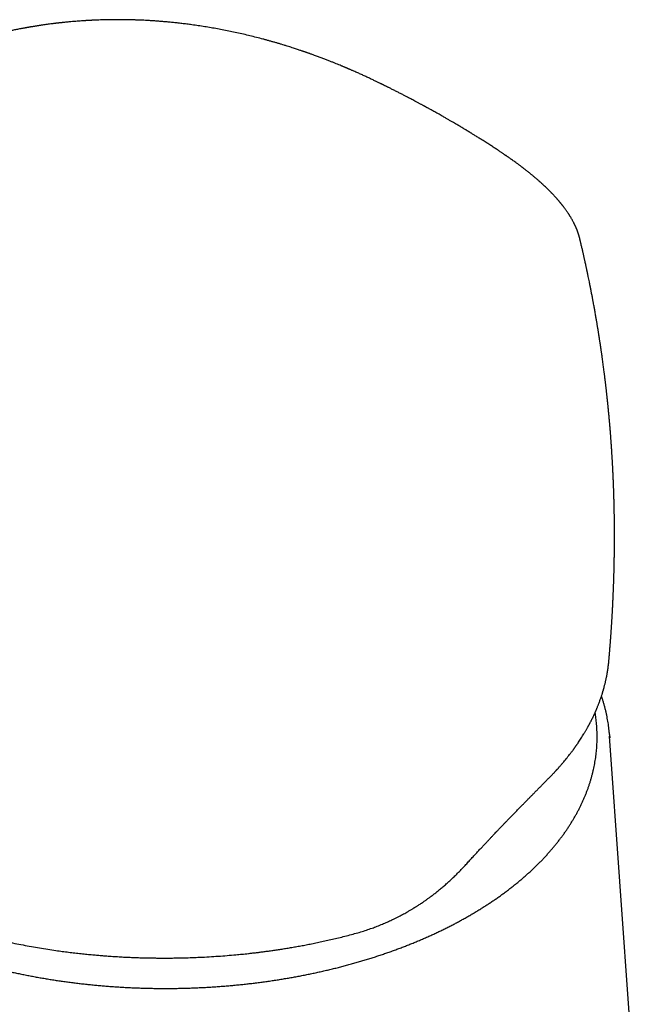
# Model space of a CAD drawing. Header units: millimetres. Extents: x 8 to 601, y 12 to 507.
# Tile 14 of 26: x 553 to 588, y 177 to 232. Entities that reach past the tile are written whole.
import ezdxf

# ---------------------------------------------------------------- set-up
doc = ezdxf.new("R2010")
doc.units = ezdxf.units.MM

msp = doc.modelspace()

# ---------------------------------------------------------------- linework, layer by layer
at = {"color": 7, "linetype": 'Continuous', "lineweight": 30}
for p, q in [((586.262, 195.947), (586.264, 195.963)), ((586.305, 191.805), (586.318, 191.613)), ((587.756, 171.293), (586.312, 191.711))]:
    msp.add_line(p, q, dxfattribs=at)
for points, knots in [([(576.895, 226.572), (576.856, 226.594), (576.774, 226.641), (576.652, 226.71), (576.533, 226.776), (576.425, 226.837), (576.328, 226.891), (576.242, 226.938), (576.167, 226.98), (576.104, 227.015), (576.053, 227.042), (576.015, 227.063), (575.987, 227.078), (575.968, 227.089), (575.955, 227.096), (575.945, 227.102), (575.929, 227.11), (575.904, 227.124), (575.866, 227.144), (575.818, 227.171), (575.762, 227.201), (575.702, 227.234), (575.613, 227.281), (575.5, 227.343), (575.366, 227.414), (575.241, 227.48), (575.12, 227.544), (574.997, 227.609), (574.86, 227.68), (574.708, 227.759), (574.54, 227.845), (574.362, 227.937), (574.21, 228.014), (574.089, 228.074), (574.006, 228.116), (573.929, 228.154), (573.859, 228.189), (573.796, 228.22), (573.74, 228.248), (573.691, 228.272), (573.649, 228.293), (573.613, 228.31), (573.584, 228.325), (573.558, 228.337), (573.532, 228.35), (573.504, 228.364), (573.467, 228.382), (573.42, 228.405), (573.36, 228.434), (573.291, 228.467), (573.216, 228.504), (573.134, 228.543), (573.047, 228.584), (572.954, 228.629), (572.857, 228.675), (572.757, 228.721), (572.655, 228.769), (572.52, 228.832), (572.35, 228.909), (572.142, 229.003), (571.975, 229.077), (571.855, 229.13), (571.787, 229.159), (571.727, 229.186), (571.673, 229.209), (571.628, 229.229), (571.59, 229.245), (571.559, 229.258), (571.531, 229.27), (571.498, 229.284), (571.454, 229.303), (571.399, 229.326), (571.341, 229.35), (571.278, 229.377), (571.191, 229.413), (571.077, 229.46), (570.932, 229.519), (570.776, 229.582), (570.608, 229.649), (570.427, 229.719), (570.235, 229.793), (570.067, 229.856), (569.927, 229.909), (569.821, 229.947), (569.721, 229.984), (569.629, 230.018), (569.546, 230.047), (569.473, 230.073), (569.407, 230.097), (569.35, 230.117), (569.301, 230.134), (569.265, 230.147), (569.237, 230.156), (569.215, 230.164), (569.188, 230.173), (569.152, 230.186), (569.105, 230.202), (569.048, 230.221), (568.98, 230.245), (568.899, 230.272), (568.804, 230.304), (568.699, 230.339), (568.581, 230.377), (568.453, 230.419), (568.312, 230.464), (568.16, 230.512), (568.001, 230.561), (567.838, 230.61), (567.672, 230.66), (567.502, 230.71), (567.33, 230.759), (567.158, 230.807), (566.984, 230.855), (566.748, 230.919), (566.446, 230.998), (566.08, 231.089), (565.713, 231.176), (565.344, 231.259), (564.976, 231.337), (564.611, 231.411), (564.249, 231.479), (563.89, 231.543), (563.531, 231.602), (563.172, 231.658), (562.838, 231.705), (562.532, 231.745), (562.254, 231.779), (561.984, 231.81), (561.725, 231.837), (561.475, 231.862), (561.236, 231.883), (561.007, 231.902), (560.788, 231.918), (560.58, 231.932), (560.384, 231.944), (560.198, 231.955), (560.023, 231.963), (559.857, 231.97), (559.727, 231.975), (559.632, 231.978), (559.572, 231.98), (559.517, 231.982), (559.47, 231.983), (559.429, 231.984), (559.396, 231.985), (559.368, 231.986), (559.343, 231.987), (559.317, 231.987), (559.284, 231.988), (559.245, 231.989), (559.202, 231.989), (559.142, 231.991), (559.063, 231.992), (558.964, 231.993), (558.859, 231.994), (558.746, 231.994), (558.627, 231.995), (558.5, 231.994), (558.363, 231.993), (558.215, 231.991), (558.056, 231.989), (557.898, 231.985), (557.74, 231.981), (557.584, 231.976), (557.452, 231.971), (557.348, 231.966), (557.277, 231.963), (557.215, 231.96), (557.161, 231.958), (557.117, 231.956), (557.081, 231.954), (557.055, 231.952), (557.033, 231.951), (557.01, 231.95), (556.983, 231.948), (556.95, 231.947), (556.912, 231.944), (556.871, 231.942), (556.794, 231.937), (556.679, 231.93), (556.524, 231.919), (556.359, 231.907), (556.186, 231.893), (556.03, 231.88), (555.891, 231.867), (555.771, 231.856), (555.648, 231.843), (555.542, 231.832), (555.455, 231.823), (555.392, 231.816), (555.338, 231.81), (555.292, 231.805), (555.257, 231.801), (555.231, 231.798), (555.212, 231.796), (555.196, 231.794), (555.176, 231.791), (555.148, 231.788), (555.113, 231.784), (555.07, 231.779), (555.022, 231.773), (554.971, 231.766), (554.92, 231.76), (554.839, 231.75), (554.732, 231.735), (554.599, 231.717), (554.467, 231.699), (554.355, 231.682), (554.261, 231.668), (554.186, 231.657), (554.109, 231.645), (554.031, 231.632), (553.952, 231.62), (553.879, 231.608), (553.815, 231.597), (553.761, 231.588), (553.717, 231.581), (553.682, 231.575), (553.651, 231.569), (553.618, 231.564), (553.578, 231.557), (553.53, 231.548), (553.472, 231.538), (553.407, 231.526), (553.338, 231.513), (553.267, 231.5), (553.195, 231.487), (553.109, 231.47), (553.009, 231.451), (552.893, 231.428), (552.776, 231.404), (552.661, 231.38), (552.551, 231.356), (552.449, 231.334), (552.359, 231.314), (552.281, 231.297), (552.213, 231.281), (552.151, 231.267), (552.101, 231.256), (552.059, 231.246), (552.021, 231.237), (551.977, 231.226), (551.928, 231.215), (551.875, 231.202), (551.819, 231.188), (551.76, 231.174), (551.699, 231.158), (551.637, 231.143), (551.585, 231.13), (551.548, 231.12), (551.524, 231.114), (551.503, 231.109), (551.485, 231.104), (551.469, 231.1), (551.451, 231.095), (551.428, 231.089), (551.392, 231.08), (551.345, 231.067), (551.29, 231.053), (551.236, 231.038), (551.186, 231.025), (551.139, 231.012), (551.096, 231), (551.051, 230.988), (551.006, 230.976), (550.96, 230.963), (550.919, 230.951), (550.872, 230.938), (550.822, 230.924), (550.768, 230.909), (550.717, 230.894), (550.669, 230.88), (550.623, 230.867), (550.578, 230.854), (550.533, 230.841), (550.487, 230.827), (550.439, 230.813), (550.382, 230.796), (550.314, 230.776), (550.235, 230.752), (550.146, 230.725), (550.056, 230.698), (549.966, 230.67), (549.876, 230.643), (549.78, 230.613), (549.679, 230.582), (549.576, 230.55), (549.475, 230.519), (549.381, 230.49), (549.294, 230.463), (549.211, 230.437), (549.131, 230.412), (549.056, 230.389), (548.991, 230.368), (548.936, 230.351), (548.89, 230.336), (548.851, 230.324), (548.816, 230.313), (548.781, 230.302), (548.745, 230.29), (548.706, 230.278), (548.665, 230.265), (548.619, 230.25), (548.567, 230.234), (548.505, 230.214), (548.434, 230.191), (548.354, 230.165), (548.266, 230.137), (548.168, 230.105), (548.063, 230.071), (547.949, 230.034), (547.825, 229.993), (547.691, 229.95), (547.547, 229.902), (547.395, 229.851), (547.233, 229.797), (547.063, 229.74), (546.885, 229.681), (546.699, 229.618), (546.505, 229.551), (546.3, 229.481), (546.085, 229.407), (545.859, 229.328), (545.624, 229.245), (545.38, 229.159), (545.126, 229.068), (544.912, 228.992), (544.783, 228.945), (544.742, 228.93)], [0, 0, 0, 0, 0.004051, 0.008507, 0.012581, 0.016273, 0.019582, 0.022509, 0.025053, 0.027216, 0.028996, 0.030187, 0.031114, 0.031776, 0.032172, 0.032428, 0.032819, 0.033725, 0.034987, 0.036606, 0.038575, 0.040651, 0.042703, 0.047443, 0.052047, 0.056045, 0.059946, 0.063987, 0.068267, 0.07344, 0.078926, 0.084725, 0.090838, 0.093678, 0.096376, 0.098849, 0.101097, 0.103118, 0.104913, 0.106482, 0.107825, 0.108941, 0.10983, 0.110606, 0.111425, 0.112301, 0.113307, 0.114927, 0.11682, 0.118985, 0.121425, 0.123927, 0.126664, 0.129612, 0.132644, 0.135741, 0.138903, 0.142129, 0.148216, 0.154525, 0.16106, 0.163284, 0.165323, 0.167136, 0.168721, 0.170078, 0.171189, 0.172079, 0.172816, 0.173657, 0.175081, 0.176705, 0.178436, 0.180271, 0.182212, 0.186069, 0.190268, 0.19478, 0.199603, 0.204737, 0.21018, 0.215932, 0.218923, 0.221955, 0.224771, 0.227319, 0.229598, 0.231608, 0.233351, 0.235046, 0.236378, 0.237345, 0.238037, 0.23864, 0.239208, 0.240253, 0.241548, 0.243093, 0.244888, 0.247145, 0.249704, 0.252563, 0.255723, 0.259185, 0.262949, 0.267017, 0.271391, 0.27558, 0.280007, 0.2845, 0.288999, 0.293505, 0.298014, 0.302527, 0.311934, 0.321341, 0.33074, 0.340123, 0.349484, 0.358816, 0.367917, 0.377009, 0.386107, 0.395223, 0.404369, 0.411577, 0.418743, 0.425692, 0.432405, 0.438877, 0.445106, 0.451089, 0.456822, 0.462306, 0.467543, 0.472449, 0.477122, 0.481563, 0.485775, 0.487594, 0.489246, 0.490714, 0.491997, 0.493095, 0.494009, 0.494739, 0.495364, 0.496024, 0.496916, 0.498019, 0.499196, 0.500418, 0.502948, 0.505652, 0.508573, 0.511674, 0.514955, 0.51846, 0.52228, 0.526419, 0.530876, 0.535649, 0.539882, 0.544333, 0.548999, 0.551256, 0.553322, 0.555128, 0.556675, 0.557964, 0.558994, 0.559767, 0.5603, 0.560909, 0.561709, 0.562682, 0.563832, 0.56505, 0.566298, 0.570568, 0.575164, 0.580074, 0.585233, 0.590632, 0.594184, 0.597833, 0.601578, 0.605405, 0.607619, 0.609563, 0.611238, 0.612644, 0.613781, 0.614524, 0.61508, 0.615484, 0.616075, 0.616937, 0.61807, 0.619388, 0.620943, 0.622568, 0.624171, 0.625753, 0.63013, 0.634334, 0.638426, 0.642718, 0.645065, 0.647478, 0.649959, 0.652506, 0.65512, 0.657617, 0.65968, 0.66143, 0.662867, 0.663991, 0.664869, 0.665929, 0.66725, 0.668829, 0.670762, 0.672974, 0.675302, 0.677667, 0.68007, 0.68251, 0.686318, 0.690215, 0.6942, 0.698238, 0.70204, 0.705543, 0.708746, 0.711342, 0.713702, 0.715848, 0.717796, 0.718962, 0.720301, 0.721839, 0.723578, 0.725494, 0.727502, 0.729592, 0.731764, 0.734018, 0.736269, 0.737232, 0.738086, 0.73883, 0.739464, 0.739988, 0.74059, 0.741431, 0.742512, 0.744497, 0.746556, 0.748501, 0.750331, 0.752047, 0.753649, 0.755137, 0.756996, 0.758641, 0.760147, 0.761556, 0.763832, 0.765802, 0.76758, 0.769479, 0.771143, 0.772826, 0.774527, 0.776246, 0.778026, 0.780042, 0.782744, 0.785799, 0.789204, 0.792961, 0.796218, 0.799699, 0.803403, 0.807332, 0.811468, 0.81539, 0.819034, 0.8224, 0.825489, 0.828772, 0.83167, 0.834184, 0.836314, 0.838074, 0.83957, 0.840827, 0.842167, 0.843587, 0.845086, 0.846665, 0.848371, 0.850413, 0.852814, 0.855574, 0.858693, 0.862171, 0.865937, 0.87005, 0.874509, 0.879314, 0.884561, 0.890168, 0.896132, 0.902455, 0.909136, 0.916047, 0.923303, 0.930905, 0.938852, 0.947318, 0.956147, 0.965341, 0.974901, 0.984833, 0.995139, 1, 1, 1, 1]), ([(584.634, 219.676), (584.632, 219.685), (584.627, 219.706), (584.62, 219.734), (584.614, 219.759), (584.609, 219.778), (584.603, 219.797), (584.597, 219.82), (584.59, 219.844), (584.583, 219.869), (584.575, 219.894), (584.568, 219.919), (584.56, 219.943), (584.553, 219.965), (584.546, 219.988), (584.535, 220.02), (584.521, 220.059), (584.506, 220.101), (584.491, 220.14), (584.476, 220.18), (584.461, 220.219), (584.447, 220.253), (584.436, 220.279), (584.425, 220.303), (584.415, 220.326), (584.404, 220.351), (584.391, 220.38), (584.377, 220.411), (584.363, 220.44), (584.351, 220.465), (584.341, 220.486), (584.332, 220.505), (584.322, 220.526), (584.31, 220.549), (584.297, 220.575), (584.276, 220.616), (584.249, 220.666), (584.217, 220.724), (584.187, 220.777), (584.155, 220.831), (584.127, 220.878), (584.104, 220.916), (584.087, 220.943), (584.072, 220.968), (584.055, 220.994), (584.037, 221.023), (584.016, 221.055), (583.99, 221.095), (583.959, 221.141), (583.924, 221.192), (583.888, 221.245), (583.85, 221.298), (583.812, 221.35), (583.774, 221.402), (583.739, 221.447), (583.708, 221.488), (583.683, 221.521), (583.658, 221.552), (583.637, 221.579), (583.618, 221.603), (583.601, 221.624), (583.585, 221.644), (583.566, 221.667), (583.544, 221.694), (583.518, 221.725), (583.492, 221.757), (583.467, 221.786), (583.447, 221.809), (583.428, 221.831), (583.407, 221.856), (583.38, 221.887), (583.351, 221.921), (583.32, 221.955), (583.279, 222.001), (583.229, 222.056), (583.176, 222.113), (583.129, 222.163), (583.09, 222.205), (583.051, 222.245), (583.014, 222.283), (582.976, 222.322), (582.934, 222.364), (582.888, 222.41), (582.793, 222.504), (582.7, 222.593), (582.613, 222.675), (582.581, 222.705), (582.554, 222.73), (582.533, 222.749), (582.514, 222.766), (582.494, 222.784), (582.468, 222.808), (582.437, 222.836), (582.405, 222.865), (582.373, 222.893), (582.336, 222.926), (582.293, 222.964), (582.247, 223.004), (582.2, 223.044), (582.153, 223.085), (582.104, 223.126), (582.056, 223.166), (582.008, 223.207), (581.956, 223.25), (581.898, 223.297), (581.834, 223.35), (581.765, 223.405), (581.695, 223.461), (581.627, 223.514), (581.563, 223.565), (581.502, 223.612), (581.446, 223.655), (581.397, 223.692), (581.354, 223.725), (581.31, 223.757), (581.261, 223.794), (581.205, 223.836), (581.143, 223.882), (581.07, 223.935), (580.985, 223.997), (580.888, 224.066), (580.8, 224.129), (580.725, 224.182), (580.668, 224.222), (580.617, 224.257), (580.573, 224.288), (580.535, 224.314), (580.499, 224.339), (580.463, 224.363), (580.423, 224.391), (580.381, 224.419), (580.334, 224.452), (580.281, 224.488), (580.22, 224.528), (580.153, 224.574), (580.079, 224.623), (579.965, 224.699), (579.812, 224.8), (579.617, 224.927), (579.413, 225.059), (579.244, 225.166), (579.114, 225.248), (579.026, 225.304), (578.936, 225.36), (578.846, 225.416), (578.759, 225.47), (578.679, 225.519), (578.607, 225.564), (578.544, 225.602), (578.492, 225.634), (578.448, 225.66), (578.412, 225.683), (578.382, 225.701), (578.36, 225.714), (578.344, 225.724), (578.331, 225.732), (578.317, 225.74), (578.298, 225.752), (578.269, 225.769), (578.228, 225.794), (578.177, 225.825), (578.115, 225.862), (578.043, 225.905), (577.959, 225.954), (577.866, 226.01), (577.761, 226.072), (577.645, 226.14), (577.519, 226.213), (577.381, 226.293), (577.232, 226.379), (577.072, 226.471), (576.959, 226.536), (576.899, 226.57), (576.896, 226.572)], [0, 0, 0, 0, 0.002542, 0.005811, 0.0083, 0.010259, 0.012624, 0.015437, 0.018717, 0.02192, 0.024806, 0.028382, 0.031312, 0.033965, 0.036938, 0.04024, 0.04665, 0.052212, 0.056902, 0.062112, 0.068104, 0.072002, 0.075511, 0.07862, 0.081437, 0.084664, 0.088427, 0.092716, 0.09682, 0.099974, 0.102625, 0.104899, 0.107496, 0.11052, 0.113972, 0.117852, 0.126262, 0.133705, 0.140278, 0.147141, 0.154586, 0.158506, 0.161968, 0.165, 0.168272, 0.172079, 0.176411, 0.180756, 0.187724, 0.194061, 0.200915, 0.208064, 0.214789, 0.221288, 0.228427, 0.23274, 0.237229, 0.241346, 0.244942, 0.248018, 0.250574, 0.253253, 0.256115, 0.259647, 0.263848, 0.268434, 0.272315, 0.275385, 0.2777, 0.281143, 0.285279, 0.289955, 0.294645, 0.299303, 0.308306, 0.316833, 0.322716, 0.328458, 0.334003, 0.339187, 0.344246, 0.349978, 0.356446, 0.36359, 0.388993, 0.39384, 0.398055, 0.40156, 0.404356, 0.406212, 0.408796, 0.412166, 0.416304, 0.420563, 0.424606, 0.428433, 0.434886, 0.440615, 0.445794, 0.452232, 0.458103, 0.463791, 0.469748, 0.475799, 0.482683, 0.490395, 0.498789, 0.507052, 0.515056, 0.522366, 0.529448, 0.535926, 0.541454, 0.546035, 0.550629, 0.556115, 0.562489, 0.569501, 0.576824, 0.586881, 0.597466, 0.608577, 0.615523, 0.621724, 0.627178, 0.631887, 0.635854, 0.639089, 0.643402, 0.647279, 0.6519, 0.656798, 0.662423, 0.668773, 0.675848, 0.683646, 0.692139, 0.711445, 0.731564, 0.752502, 0.774261, 0.783036, 0.791939, 0.80097, 0.810131, 0.819002, 0.827025, 0.834198, 0.840521, 0.845532, 0.84984, 0.853446, 0.856349, 0.858621, 0.859936, 0.861203, 0.86243, 0.863998, 0.866984, 0.870993, 0.876026, 0.882084, 0.889167, 0.897278, 0.906416, 0.916584, 0.927782, 0.940009, 0.953266, 0.967551, 0.982861, 0.999194, 1, 1, 1, 1]), ([(584.634, 219.676), (584.635, 219.675), (584.635, 219.673), (584.636, 219.67), (584.636, 219.668)], [0, 0, 0, 0, 0.171602, 1, 1, 1, 1]), ([(586.271, 195.963), (586.272, 195.977), (586.275, 196.014), (586.281, 196.072), (586.286, 196.135), (586.291, 196.191), (586.295, 196.237), (586.298, 196.276), (586.301, 196.313), (586.305, 196.356), (586.309, 196.405), (586.313, 196.457), (586.318, 196.509), (586.321, 196.557), (586.325, 196.601), (586.328, 196.643), (586.332, 196.684), (586.335, 196.728), (586.339, 196.774), (586.343, 196.825), (586.347, 196.876), (586.351, 196.924), (586.354, 196.973), (586.358, 197.024), (586.363, 197.085), (586.368, 197.154), (586.373, 197.227), (586.378, 197.298), (586.384, 197.368), (586.389, 197.443), (586.394, 197.518), (586.399, 197.592), (586.404, 197.66), (586.408, 197.722), (586.412, 197.776), (586.415, 197.823), (586.417, 197.86), (586.419, 197.891), (586.421, 197.921), (586.423, 197.956), (586.426, 197.998), (586.429, 198.045), (586.433, 198.101), (586.436, 198.157), (586.439, 198.208), (586.442, 198.253), (586.445, 198.301), (586.449, 198.375), (586.455, 198.471), (586.46, 198.568), (586.465, 198.644), (586.467, 198.695), (586.47, 198.739), (586.472, 198.78), (586.474, 198.816), (586.476, 198.851), (586.478, 198.887), (586.48, 198.927), (586.482, 198.965), (586.484, 199), (586.485, 199.031), (586.487, 199.063), (586.488, 199.095), (586.49, 199.13), (586.492, 199.166), (586.494, 199.21), (586.496, 199.262), (586.499, 199.319), (586.502, 199.388), (586.506, 199.464), (586.509, 199.545), (586.513, 199.621), (586.516, 199.698), (586.519, 199.776), (586.522, 199.844), (586.524, 199.9), (586.526, 199.948), (586.528, 199.998), (586.53, 200.053), (586.532, 200.11), (586.534, 200.164), (586.537, 200.223), (586.539, 200.294), (586.542, 200.382), (586.545, 200.479), (586.548, 200.575), (586.551, 200.668), (586.554, 200.754), (586.556, 200.826), (586.557, 200.887), (586.559, 200.943), (586.56, 201.004), (586.562, 201.067), (586.563, 201.126), (586.565, 201.178), (586.566, 201.22), (586.566, 201.254), (586.567, 201.292), (586.568, 201.336), (586.569, 201.385), (586.57, 201.437), (586.571, 201.489), (586.572, 201.54), (586.573, 201.587), (586.574, 201.628), (586.574, 201.662), (586.575, 201.693), (586.575, 201.729), (586.576, 201.773), (586.577, 201.827), (586.578, 201.883), (586.579, 201.935), (586.579, 201.976), (586.579, 202.008), (586.58, 202.038), (586.58, 202.072), (586.581, 202.11), (586.581, 202.152), (586.582, 202.197), (586.582, 202.244), (586.582, 202.294), (586.583, 202.347), (586.583, 202.403), (586.584, 202.464), (586.584, 202.527), (586.585, 202.592), (586.585, 202.656), (586.585, 202.735), (586.585, 202.831), (586.585, 202.947), (586.585, 203.066), (586.585, 203.186), (586.585, 203.299), (586.584, 203.41), (586.584, 203.499), (586.583, 203.57), (586.583, 203.622), (586.582, 203.676), (586.581, 203.731), (586.581, 203.787), (586.58, 203.839), (586.58, 203.885), (586.579, 203.926), (586.579, 203.967), (586.578, 204.013), (586.577, 204.065), (586.577, 204.118), (586.576, 204.177), (586.575, 204.239), (586.574, 204.301), (586.573, 204.357), (586.571, 204.417), (586.57, 204.484), (586.569, 204.556), (586.567, 204.623), (586.566, 204.682), (586.565, 204.73), (586.564, 204.774), (586.563, 204.817), (586.561, 204.866), (586.56, 204.921), (586.558, 204.978), (586.557, 205.035), (586.555, 205.09), (586.554, 205.141), (586.553, 205.186), (586.551, 205.228), (586.55, 205.274), (586.548, 205.329), (586.546, 205.389), (586.544, 205.452), (586.542, 205.513), (586.54, 205.569), (586.538, 205.622), (586.536, 205.681), (586.534, 205.751), (586.531, 205.829), (586.528, 205.908), (586.525, 205.974), (586.523, 206.025), (586.521, 206.064), (586.52, 206.104), (586.518, 206.148), (586.516, 206.198), (586.512, 206.269), (586.509, 206.356), (586.504, 206.455), (586.499, 206.551), (586.495, 206.649), (586.49, 206.749), (586.485, 206.845), (586.48, 206.934), (586.475, 207.02), (586.471, 207.103), (586.466, 207.186), (586.461, 207.266), (586.457, 207.345), (586.452, 207.425), (586.447, 207.508), (586.441, 207.598), (586.437, 207.674), (586.432, 207.738), (586.429, 207.787), (586.426, 207.837), (586.423, 207.886), (586.42, 207.93), (586.417, 207.967), (586.415, 208.002), (586.412, 208.037), (586.41, 208.078), (586.406, 208.124), (586.403, 208.168), (586.4, 208.211), (586.398, 208.25), (586.394, 208.292), (586.391, 208.336), (586.388, 208.377), (586.386, 208.413), (586.383, 208.448), (586.38, 208.492), (586.375, 208.553), (586.37, 208.626), (586.363, 208.706), (586.357, 208.785), (586.351, 208.865), (586.345, 208.939), (586.339, 209.005), (586.334, 209.065), (586.33, 209.122), (586.325, 209.181), (586.319, 209.242), (586.314, 209.309), (586.308, 209.372), (586.303, 209.426), (586.3, 209.463), (586.297, 209.493), (586.295, 209.523), (586.292, 209.558), (586.288, 209.603), (586.283, 209.652), (586.278, 209.705), (586.273, 209.76), (586.268, 209.816), (586.262, 209.873), (586.257, 209.926), (586.253, 209.971), (586.25, 210.003), (586.248, 210.029), (586.245, 210.055), (586.242, 210.09), (586.238, 210.131), (586.233, 210.174), (586.229, 210.223), (586.223, 210.276), (586.218, 210.331), (586.213, 210.378), (586.209, 210.419), (586.205, 210.458), (586.201, 210.496), (586.196, 210.54), (586.191, 210.592), (586.184, 210.652), (586.178, 210.718), (586.17, 210.79), (586.161, 210.868), (586.153, 210.948), (586.145, 211.015), (586.139, 211.069), (586.134, 211.114), (586.129, 211.161), (586.123, 211.213), (586.116, 211.271), (586.109, 211.333), (586.102, 211.398), (586.094, 211.466), (586.086, 211.534), (586.078, 211.598), (586.072, 211.653), (586.066, 211.701), (586.06, 211.747), (586.054, 211.8), (586.046, 211.861), (586.038, 211.929), (586.029, 211.998), (586.021, 212.067), (586.008, 212.163), (585.993, 212.285), (585.974, 212.43), (585.955, 212.572), (585.936, 212.715), (585.919, 212.837), (585.905, 212.939), (585.894, 213.02), (585.883, 213.101), (585.871, 213.182), (585.86, 213.261), (585.849, 213.336), (585.839, 213.405), (585.831, 213.461), (585.824, 213.505), (585.819, 213.54), (585.814, 213.575), (585.809, 213.613), (585.802, 213.657), (585.794, 213.712), (585.784, 213.775), (585.773, 213.847), (585.762, 213.923), (585.751, 213.993), (585.742, 214.052), (585.735, 214.095), (585.73, 214.13), (585.725, 214.162), (585.719, 214.199), (585.712, 214.245), (585.703, 214.3), (585.694, 214.36), (585.683, 214.427), (585.671, 214.5), (585.658, 214.58), (585.644, 214.664), (585.631, 214.745), (585.619, 214.818), (585.607, 214.892), (585.593, 214.973), (585.577, 215.067), (585.561, 215.165), (585.542, 215.271), (585.523, 215.384), (585.502, 215.501), (585.482, 215.616), (585.462, 215.727), (585.442, 215.837), (585.421, 215.951), (585.402, 216.058), (585.384, 216.155), (585.368, 216.236), (585.354, 216.315), (585.338, 216.4), (585.32, 216.494), (585.3, 216.595), (585.283, 216.683), (585.27, 216.753), (585.26, 216.805), (585.25, 216.852), (585.242, 216.892), (585.236, 216.926), (585.23, 216.956), (585.223, 216.988), (585.216, 217.027), (585.206, 217.074), (585.195, 217.128), (585.183, 217.189), (585.164, 217.282), (585.14, 217.403), (585.116, 217.519), (585.099, 217.598), (585.09, 217.642), (585.083, 217.678), (585.076, 217.709), (585.07, 217.741), (585.062, 217.778), (585.052, 217.822), (585.042, 217.874), (585.029, 217.932), (585.014, 218.002), (584.997, 218.084), (584.976, 218.18), (584.953, 218.284), (584.932, 218.383), (584.912, 218.473), (584.894, 218.553), (584.877, 218.631), (584.86, 218.704), (584.846, 218.769), (584.832, 218.829), (584.819, 218.887), (584.804, 218.954), (584.786, 219.031), (584.765, 219.122), (584.743, 219.219), (584.722, 219.307), (584.704, 219.385), (584.689, 219.448), (584.675, 219.506), (584.663, 219.557), (584.653, 219.6), (584.644, 219.634), (584.639, 219.656), (584.637, 219.666), (584.636, 219.668)], [0, 0, 0, 0, 0.001732, 0.004515, 0.007173, 0.009468, 0.01137, 0.012815, 0.014216, 0.015929, 0.018079, 0.020316, 0.022329, 0.024414, 0.026215, 0.027773, 0.029513, 0.031244, 0.033156, 0.035219, 0.037431, 0.039494, 0.04115, 0.043361, 0.045777, 0.048661, 0.051885, 0.054675, 0.057462, 0.060469, 0.063889, 0.066698, 0.069581, 0.072154, 0.074371, 0.076268, 0.077881, 0.07895, 0.080098, 0.081543, 0.08327, 0.085226, 0.087404, 0.090098, 0.09211, 0.093702, 0.095668, 0.097971, 0.102732, 0.107589, 0.109959, 0.112048, 0.113844, 0.115479, 0.117083, 0.118291, 0.119786, 0.121519, 0.123139, 0.124575, 0.125828, 0.126897, 0.128493, 0.129822, 0.131198, 0.132992, 0.135202, 0.13761, 0.140049, 0.143685, 0.146962, 0.150044, 0.153156, 0.156504, 0.159613, 0.161535, 0.163482, 0.165503, 0.167748, 0.170222, 0.172554, 0.174516, 0.17749, 0.181279, 0.185393, 0.189462, 0.193209, 0.196848, 0.200177, 0.202104, 0.204411, 0.207073, 0.209694, 0.212169, 0.214475, 0.216041, 0.217363, 0.218793, 0.22066, 0.22282, 0.224971, 0.227104, 0.229219, 0.231242, 0.232955, 0.234341, 0.235422, 0.236872, 0.238737, 0.240947, 0.24347, 0.245722, 0.247429, 0.248557, 0.249727, 0.251125, 0.252752, 0.254473, 0.256326, 0.258306, 0.260414, 0.262481, 0.26495, 0.267345, 0.270011, 0.272775, 0.275447, 0.278025, 0.282603, 0.287298, 0.292456, 0.297451, 0.302178, 0.306615, 0.311202, 0.313315, 0.315483, 0.317711, 0.320006, 0.322367, 0.324637, 0.32657, 0.328067, 0.329715, 0.331672, 0.333898, 0.336129, 0.338312, 0.341259, 0.34386, 0.345994, 0.348345, 0.351285, 0.354384, 0.357393, 0.359672, 0.361695, 0.36342, 0.365097, 0.367137, 0.369525, 0.37196, 0.374339, 0.376662, 0.37881, 0.380659, 0.382277, 0.384163, 0.386416, 0.389113, 0.391745, 0.39431, 0.39669, 0.39871, 0.401053, 0.40405, 0.407471, 0.410793, 0.413949, 0.415737, 0.417274, 0.41883, 0.420696, 0.422864, 0.425084, 0.429604, 0.433751, 0.437553, 0.441691, 0.44608, 0.450126, 0.453736, 0.457218, 0.46094, 0.464182, 0.467688, 0.471033, 0.474082, 0.477818, 0.481445, 0.485421, 0.487422, 0.48949, 0.491624, 0.493776, 0.495621, 0.497176, 0.498474, 0.499961, 0.501666, 0.503589, 0.505729, 0.507293, 0.508955, 0.510715, 0.512574, 0.514452, 0.515976, 0.5171, 0.518929, 0.521529, 0.524805, 0.528157, 0.531529, 0.534916, 0.538196, 0.540916, 0.543249, 0.545851, 0.548139, 0.550695, 0.553523, 0.556599, 0.558732, 0.560327, 0.561392, 0.562512, 0.564039, 0.565937, 0.568109, 0.570348, 0.57265, 0.575059, 0.577533, 0.579891, 0.581783, 0.583204, 0.583964, 0.585051, 0.586529, 0.58838, 0.59024, 0.591962, 0.594695, 0.596991, 0.598906, 0.600661, 0.602281, 0.603767, 0.605569, 0.60779, 0.610431, 0.613275, 0.616078, 0.619689, 0.623204, 0.626277, 0.628259, 0.630023, 0.632002, 0.634243, 0.636741, 0.639393, 0.642158, 0.645036, 0.648027, 0.650821, 0.653181, 0.655106, 0.656942, 0.659085, 0.661796, 0.66477, 0.667734, 0.670677, 0.673598, 0.68008, 0.686214, 0.692213, 0.698306, 0.704575, 0.707864, 0.71138, 0.714929, 0.718391, 0.721766, 0.72505, 0.72803, 0.730597, 0.732293, 0.733744, 0.73509, 0.736711, 0.73863, 0.740842, 0.743702, 0.746785, 0.750089, 0.753518, 0.755844, 0.757695, 0.759073, 0.760353, 0.761784, 0.763885, 0.766245, 0.768865, 0.771707, 0.774848, 0.778288, 0.782027, 0.785734, 0.788844, 0.791456, 0.795226, 0.799342, 0.803678, 0.807893, 0.813155, 0.818218, 0.823155, 0.827974, 0.832696, 0.837493, 0.842695, 0.846638, 0.850094, 0.853301, 0.856891, 0.861096, 0.865557, 0.870146, 0.872464, 0.874788, 0.876861, 0.878617, 0.880057, 0.881219, 0.882523, 0.884258, 0.886308, 0.888671, 0.891349, 0.894187, 0.90091, 0.907089, 0.909355, 0.911307, 0.912869, 0.914043, 0.915393, 0.917009, 0.918938, 0.921179, 0.923732, 0.926597, 0.930368, 0.934544, 0.939122, 0.9441, 0.947477, 0.951016, 0.954557, 0.957735, 0.960538, 0.963155, 0.965704, 0.968185, 0.971948, 0.975847, 0.980102, 0.984713, 0.987508, 0.990387, 0.992995, 0.995239, 0.997116, 0.998629, 0.999777, 1, 1, 1, 1]), ([(582.952, 189.41), (582.973, 189.431), (583.012, 189.471), (583.069, 189.53), (583.119, 189.582), (583.164, 189.629), (583.203, 189.671), (583.236, 189.707), (583.264, 189.737), (583.287, 189.761), (583.304, 189.78), (583.316, 189.793), (583.326, 189.804), (583.334, 189.813), (583.344, 189.824), (583.355, 189.836), (583.367, 189.849), (583.385, 189.868), (583.41, 189.897), (583.444, 189.934), (583.483, 189.978), (583.527, 190.028), (583.576, 190.084), (583.627, 190.143), (583.679, 190.204), (583.778, 190.321), (583.922, 190.496), (584.061, 190.672), (584.151, 190.79), (584.194, 190.847), (584.233, 190.9), (584.267, 190.946), (584.295, 190.984), (584.318, 191.016), (584.337, 191.042), (584.352, 191.063), (584.363, 191.078), (584.373, 191.092), (584.384, 191.108), (584.4, 191.13), (584.42, 191.158), (584.445, 191.194), (584.473, 191.234), (584.502, 191.277), (584.532, 191.32), (584.604, 191.427), (584.717, 191.599), (584.828, 191.777), (584.901, 191.898), (584.937, 191.959), (584.973, 192.02), (585.008, 192.081), (585.04, 192.137), (585.068, 192.187), (585.092, 192.23), (585.11, 192.263), (585.124, 192.289), (585.137, 192.313), (585.153, 192.342), (585.171, 192.376), (585.191, 192.415), (585.214, 192.458), (585.238, 192.505), (585.264, 192.554), (585.296, 192.619), (585.335, 192.697), (585.379, 192.789), (585.42, 192.875), (585.454, 192.949), (585.483, 193.013), (585.506, 193.065), (585.527, 193.112), (585.546, 193.156), (585.565, 193.201), (585.587, 193.252), (585.611, 193.31), (585.637, 193.374), (585.664, 193.442), (585.692, 193.513), (585.721, 193.589), (585.752, 193.672), (585.784, 193.761), (585.815, 193.849), (585.844, 193.935), (585.87, 194.014), (585.891, 194.081), (585.909, 194.138), (585.924, 194.186), (585.938, 194.232), (585.951, 194.277), (585.964, 194.323), (585.979, 194.374), (585.995, 194.432), (586.013, 194.499), (586.032, 194.572), (586.051, 194.647), (586.07, 194.723), (586.087, 194.798), (586.103, 194.871), (586.118, 194.94), (586.132, 195.005), (586.144, 195.066), (586.154, 195.119), (586.163, 195.166), (586.17, 195.204), (586.176, 195.237), (586.182, 195.27), (586.188, 195.309), (586.196, 195.353), (586.203, 195.402), (586.212, 195.456), (586.22, 195.515), (586.232, 195.598), (586.245, 195.703), (586.26, 195.827), (586.268, 195.911), (586.272, 195.952)], [0, 0, 0, 0, 0.0107682, 0.0205792, 0.029435, 0.0373372, 0.0442873, 0.0502864, 0.0553357, 0.059436, 0.0624277, 0.0645805, 0.0660717, 0.0676585, 0.0694267, 0.0713765, 0.0735077, 0.0758202, 0.0812533, 0.0874817, 0.0945045, 0.1029096, 0.1122249, 0.1221208, 0.1320343, 0.1419561, 0.1796157, 0.2174049, 0.2268737, 0.2362524, 0.2447746, 0.2522793, 0.2580734, 0.2630712, 0.267273, 0.2706789, 0.2727967, 0.2746769, 0.2771648, 0.2803283, 0.284975, 0.2905787, 0.2971221, 0.3039777, 0.3108298, 0.3176783, 0.3543094, 0.3912115, 0.4005697, 0.4099821, 0.4194488, 0.4289615, 0.4377857, 0.445451, 0.4519568, 0.4573028, 0.4604453, 0.4640566, 0.4684341, 0.4735781, 0.4794888, 0.4860408, 0.4933334, 0.5008988, 0.5082746, 0.5228187, 0.5365631, 0.5495071, 0.5616171, 0.5702727, 0.5780877, 0.5850612, 0.5912136, 0.5978299, 0.6054601, 0.6141057, 0.6237654, 0.6339931, 0.6444661, 0.6551851, 0.6680027, 0.6811575, 0.6945952, 0.7073195, 0.7189505, 0.7294894, 0.737005, 0.7439408, 0.7506621, 0.7572063, 0.7636699, 0.7708051, 0.779537, 0.7892571, 0.799959, 0.8110166, 0.8220013, 0.8329133, 0.843753, 0.8536261, 0.8633953, 0.8723513, 0.8802459, 0.88708, 0.8928541, 0.8969598, 0.9018309, 0.9074882, 0.9139316, 0.9211608, 0.9291753, 0.9379748, 0.9471679, 0.9657328, 0.983341, 1, 1, 1, 1]), ([(586.304, 191.808), (586.301, 191.852), (586.292, 191.953), (586.275, 192.113), (586.253, 192.286), (586.227, 192.459), (586.198, 192.632), (586.165, 192.805), (586.129, 192.978), (586.089, 193.15), (586.046, 193.322), (586, 193.494), (585.949, 193.666), (585.901, 193.822), (585.867, 193.921), (585.853, 193.963)], [0, 0, 0, 0, 0.060255, 0.140174, 0.220108, 0.30006, 0.380033, 0.460029, 0.540052, 0.620103, 0.700185, 0.7803, 0.860449, 0.940635, 1, 1, 1, 1]), ([(537.131, 190.279), (537.132, 190.273), (537.142, 190.211), (537.165, 190.092), (537.199, 189.922), (537.237, 189.753), (537.278, 189.584), (537.323, 189.415), (537.371, 189.247), (537.423, 189.078), (537.478, 188.911), (537.537, 188.743), (537.599, 188.576), (537.664, 188.41), (537.733, 188.244), (537.806, 188.078), (537.882, 187.913), (537.961, 187.748), (538.044, 187.585), (538.13, 187.421), (538.219, 187.258), (538.312, 187.096), (538.408, 186.935), (538.508, 186.774), (538.611, 186.614), (538.717, 186.455), (538.826, 186.296), (538.939, 186.138), (539.055, 185.981), (539.174, 185.825), (539.297, 185.67), (539.423, 185.515), (539.552, 185.362), (539.684, 185.209), (539.819, 185.058), (539.957, 184.907), (540.099, 184.757), (540.243, 184.609), (540.391, 184.461), (540.542, 184.315), (540.695, 184.169), (540.852, 184.025), (541.012, 183.882), (541.174, 183.74), (541.34, 183.599), (541.508, 183.459), (541.679, 183.321), (541.853, 183.183), (542.03, 183.047), (542.21, 182.913), (542.393, 182.779), (542.578, 182.647), (542.766, 182.517), (542.957, 182.387), (543.15, 182.259), (543.346, 182.132), (543.544, 182.007), (543.745, 181.883), (543.945, 181.763), (544.095, 181.675), (544.213, 181.607), (544.335, 181.537), (544.512, 181.437), (544.725, 181.32), (544.94, 181.205), (545.157, 181.091), (545.377, 180.979), (545.599, 180.868), (545.824, 180.759), (546.05, 180.651), (546.279, 180.545), (546.51, 180.441), (546.743, 180.338), (546.978, 180.237), (547.216, 180.137), (547.455, 180.04), (547.696, 179.943), (547.94, 179.849), (548.185, 179.756), (548.432, 179.666), (548.681, 179.576), (548.932, 179.489), (549.184, 179.403), (549.438, 179.319), (549.694, 179.237), (549.952, 179.157), (550.211, 179.079), (550.472, 179.002), (550.734, 178.927), (550.998, 178.854), (551.264, 178.783), (551.531, 178.714), (551.799, 178.646), (552.069, 178.581), (552.34, 178.517), (552.612, 178.456), (552.885, 178.396), (553.16, 178.338), (553.436, 178.282), (553.713, 178.228), (553.991, 178.176), (554.27, 178.126), (554.55, 178.078), (554.832, 178.031), (555.114, 177.987), (555.397, 177.945), (555.68, 177.905), (555.965, 177.866), (556.25, 177.83), (556.537, 177.796), (556.823, 177.763), (557.111, 177.733), (557.399, 177.705), (557.688, 177.678), (557.977, 177.654), (558.266, 177.632), (558.556, 177.612), (558.847, 177.593), (559.138, 177.577), (559.429, 177.563), (559.72, 177.551), (560.012, 177.541), (560.303, 177.533), (560.595, 177.527), (560.887, 177.523), (561.18, 177.521), (561.472, 177.521), (561.764, 177.523), (562.056, 177.527), (562.348, 177.534), (562.64, 177.542), (562.931, 177.552), (563.223, 177.564), (563.514, 177.579), (563.804, 177.595), (564.095, 177.614), (564.385, 177.634), (564.674, 177.657), (564.963, 177.681), (565.252, 177.707), (565.54, 177.736), (565.827, 177.767), (566.114, 177.799), (566.4, 177.834), (566.685, 177.87), (566.97, 177.909), (567.254, 177.949), (567.537, 177.992), (567.819, 178.036), (568.1, 178.082), (568.38, 178.131), (568.659, 178.181), (568.937, 178.233), (569.214, 178.288), (569.489, 178.344), (569.764, 178.402), (570.037, 178.462), (570.31, 178.524), (570.58, 178.587), (570.85, 178.653), (571.118, 178.721), (571.385, 178.79), (571.65, 178.861), (571.914, 178.934), (572.176, 179.009), (572.437, 179.086), (572.696, 179.165), (572.953, 179.245), (573.209, 179.328), (573.463, 179.412), (573.716, 179.498), (573.966, 179.585), (574.215, 179.674), (574.462, 179.766), (574.707, 179.858), (574.95, 179.953), (575.191, 180.049), (575.43, 180.147), (575.667, 180.247), (575.902, 180.348), (576.135, 180.451), (576.366, 180.555), (576.594, 180.662), (576.821, 180.769), (577.045, 180.879), (577.267, 180.99), (577.487, 181.102), (577.704, 181.216), (577.919, 181.332), (578.131, 181.449), (578.341, 181.568), (578.549, 181.688), (578.754, 181.809), (578.957, 181.932), (579.157, 182.057), (579.354, 182.182), (579.549, 182.31), (579.742, 182.438), (579.931, 182.568), (580.118, 182.7), (580.302, 182.832), (580.484, 182.966), (580.662, 183.101), (580.838, 183.238), (581.011, 183.376), (581.182, 183.515), (581.349, 183.655), (581.513, 183.796), (581.675, 183.939), (581.833, 184.082), (581.989, 184.227), (582.141, 184.373), (582.291, 184.52), (582.437, 184.668), (582.581, 184.817), (582.721, 184.967), (582.858, 185.119), (582.992, 185.271), (583.123, 185.424), (583.251, 185.578), (583.375, 185.733), (583.496, 185.888), (583.614, 186.045), (583.729, 186.202), (583.841, 186.361), (583.949, 186.52), (584.054, 186.679), (584.156, 186.84), (584.254, 187.001), (584.349, 187.163), (584.44, 187.326), (584.528, 187.489), (584.613, 187.652), (584.695, 187.817), (584.772, 187.982), (584.847, 188.147), (584.918, 188.313), (584.986, 188.48), (585.05, 188.646), (585.111, 188.814), (585.168, 188.981), (585.222, 189.15), (585.272, 189.318), (585.319, 189.487), (585.362, 189.656), (585.402, 189.825), (585.439, 189.995), (585.471, 190.164), (585.501, 190.334), (585.527, 190.505), (585.549, 190.675), (585.568, 190.845), (585.583, 191.016), (585.595, 191.187), (585.603, 191.357), (585.608, 191.528), (585.609, 191.699), (585.607, 191.869), (585.601, 192.04), (585.592, 192.211), (585.579, 192.381), (585.563, 192.552), (585.543, 192.722), (585.521, 192.885), (585.504, 192.991), (585.496, 193.041)], [0, 0, 0, 0, 0.000388, 0.004188, 0.007989, 0.01179, 0.015593, 0.019397, 0.023203, 0.02701, 0.030818, 0.034627, 0.038439, 0.042251, 0.046065, 0.049881, 0.053699, 0.057518, 0.061338, 0.06516, 0.068984, 0.072809, 0.076635, 0.080463, 0.084293, 0.088123, 0.091955, 0.095788, 0.099623, 0.103458, 0.107295, 0.111132, 0.114971, 0.11881, 0.12265, 0.126491, 0.130333, 0.134176, 0.138019, 0.141862, 0.145707, 0.149551, 0.153397, 0.157242, 0.161088, 0.164934, 0.168781, 0.172628, 0.176475, 0.180322, 0.184169, 0.188017, 0.191864, 0.195712, 0.19956, 0.203407, 0.207255, 0.211103, 0.214951, 0.218596, 0.219479, 0.221506, 0.225354, 0.229201, 0.233049, 0.236896, 0.240743, 0.24459, 0.248437, 0.252284, 0.256131, 0.259977, 0.263824, 0.26767, 0.271516, 0.275362, 0.279208, 0.283054, 0.2869, 0.290745, 0.29459, 0.298436, 0.302281, 0.306125, 0.30997, 0.313815, 0.317659, 0.321503, 0.325348, 0.329192, 0.333035, 0.336879, 0.340723, 0.344566, 0.34841, 0.352253, 0.356096, 0.359939, 0.363782, 0.367625, 0.371467, 0.37531, 0.379152, 0.382995, 0.386837, 0.390679, 0.394521, 0.398363, 0.402205, 0.406047, 0.409889, 0.413731, 0.417573, 0.421414, 0.425256, 0.429098, 0.432939, 0.436781, 0.440622, 0.444463, 0.448305, 0.452146, 0.455988, 0.459829, 0.46367, 0.467512, 0.471353, 0.475194, 0.479036, 0.482877, 0.486718, 0.49056, 0.494401, 0.498243, 0.502084, 0.505925, 0.509767, 0.513608, 0.51745, 0.521292, 0.525133, 0.528975, 0.532817, 0.536659, 0.540501, 0.544343, 0.548185, 0.552027, 0.555869, 0.559712, 0.563554, 0.567397, 0.571239, 0.575082, 0.578925, 0.582768, 0.586611, 0.590454, 0.594297, 0.598141, 0.601984, 0.605828, 0.609672, 0.613516, 0.61736, 0.621204, 0.625049, 0.628893, 0.632738, 0.636583, 0.640427, 0.644273, 0.648118, 0.651963, 0.655809, 0.659655, 0.663501, 0.667347, 0.671193, 0.675039, 0.678886, 0.682732, 0.686579, 0.690426, 0.694273, 0.698121, 0.701968, 0.705816, 0.709663, 0.713511, 0.717359, 0.721207, 0.725055, 0.728903, 0.732751, 0.736599, 0.740447, 0.744295, 0.748144, 0.751992, 0.75584, 0.759688, 0.763536, 0.767384, 0.771231, 0.775079, 0.778926, 0.782773, 0.78662, 0.790466, 0.794312, 0.798157, 0.802003, 0.805847, 0.809691, 0.813535, 0.817377, 0.821219, 0.825061, 0.828901, 0.832741, 0.83658, 0.840417, 0.844254, 0.84809, 0.851924, 0.855757, 0.859589, 0.86342, 0.867249, 0.871077, 0.874903, 0.878728, 0.882552, 0.886374, 0.890194, 0.894013, 0.89783, 0.901646, 0.90546, 0.909272, 0.913083, 0.916893, 0.920701, 0.924507, 0.928312, 0.932116, 0.935919, 0.93972, 0.943521, 0.94732, 0.951119, 0.954917, 0.958714, 0.962511, 0.966308, 0.970104, 0.9739, 0.977696, 0.981493, 0.985289, 0.989086, 0.992883, 0.996681, 1, 1, 1, 1]), ([(578.407, 184.683), (578.467, 184.749), (578.584, 184.877), (578.756, 185.063), (578.919, 185.24), (579.074, 185.407), (579.222, 185.565), (579.359, 185.711), (579.486, 185.846), (579.604, 185.971), (579.714, 186.088), (579.818, 186.197), (579.924, 186.307), (580.031, 186.42), (580.142, 186.536), (580.252, 186.65), (580.36, 186.763), (580.468, 186.875), (580.575, 186.986), (580.672, 187.085), (580.757, 187.173), (580.832, 187.25), (580.906, 187.327), (580.98, 187.403), (581.055, 187.479), (581.132, 187.558), (581.216, 187.644), (581.308, 187.738), (581.408, 187.84), (581.513, 187.948), (581.623, 188.06), (581.739, 188.178), (581.859, 188.3), (581.984, 188.427), (582.113, 188.558), (582.247, 188.694), (582.383, 188.832), (582.522, 188.973), (582.663, 189.116), (582.808, 189.263), (582.903, 189.36), (582.952, 189.41)], [0, 0, 0, 0, 0.035947, 0.070367, 0.103272, 0.134669, 0.164568, 0.192973, 0.218392, 0.242493, 0.265278, 0.286751, 0.306914, 0.33077, 0.35388, 0.376924, 0.399901, 0.422814, 0.445662, 0.468448, 0.484651, 0.500823, 0.516965, 0.533076, 0.549168, 0.565946, 0.583849, 0.604843, 0.6272, 0.650923, 0.676012, 0.702469, 0.730299, 0.759503, 0.790085, 0.82205, 0.855403, 0.889517, 0.924982, 0.961807, 1, 1, 1, 1]), ([(578.071, 184.319), (578.122, 184.374), (578.234, 184.495), (578.346, 184.617), (578.407, 184.683)], [0, 0, 0, 0, 0.452488, 1, 1, 1, 1]), ([(571.968, 180.603), (572.081, 180.634), (572.304, 180.697), (572.629, 180.8), (572.941, 180.908), (573.24, 181.02), (573.526, 181.134), (573.799, 181.252), (574.031, 181.358), (574.224, 181.451), (574.378, 181.527), (574.523, 181.602), (574.657, 181.673), (574.781, 181.741), (574.889, 181.801), (574.98, 181.853), (575.057, 181.898), (575.128, 181.94), (575.193, 181.979), (575.251, 182.014), (575.299, 182.043), (575.339, 182.067), (575.376, 182.091), (575.419, 182.117), (575.469, 182.149), (575.531, 182.189), (575.606, 182.237), (575.691, 182.294), (575.794, 182.363), (575.915, 182.446), (576.055, 182.545), (576.205, 182.654), (576.364, 182.773), (576.531, 182.903), (576.706, 183.043), (576.888, 183.194), (577.076, 183.355), (577.267, 183.526), (577.463, 183.708), (577.663, 183.9), (577.866, 184.104), (578.002, 184.247), (578.071, 184.319)], [0, 0, 0, 0, 0.049105, 0.096653, 0.142655, 0.187118, 0.230052, 0.271462, 0.311357, 0.336591, 0.360633, 0.383211, 0.404329, 0.423985, 0.442181, 0.455454, 0.467825, 0.479295, 0.489864, 0.499304, 0.507335, 0.513086, 0.518765, 0.525693, 0.53388, 0.543248, 0.556505, 0.570741, 0.585957, 0.607873, 0.63155, 0.656993, 0.684205, 0.713549, 0.744396, 0.776751, 0.81062, 0.846013, 0.882266, 0.920007, 0.959247, 1, 1, 1, 1]), ([(543.853, 183.27), (543.938, 183.223), (544.103, 183.129), (544.352, 182.994), (544.595, 182.866), (544.833, 182.744), (545.065, 182.628), (545.286, 182.521), (545.497, 182.42), (545.698, 182.327), (545.893, 182.239), (546.081, 182.155), (546.267, 182.074), (546.449, 181.997), (546.627, 181.922), (546.797, 181.852), (546.96, 181.787), (547.114, 181.726), (547.256, 181.671), (547.386, 181.621), (547.504, 181.576), (547.611, 181.536), (547.708, 181.5), (547.789, 181.47), (547.856, 181.446), (547.908, 181.427), (547.955, 181.41), (547.995, 181.396), (548.025, 181.386), (548.05, 181.377), (548.076, 181.368), (548.109, 181.356), (548.15, 181.342), (548.204, 181.322), (548.274, 181.298), (548.36, 181.268), (548.456, 181.236), (548.575, 181.196), (548.712, 181.15), (548.883, 181.094), (549.068, 181.035), (549.264, 180.973), (549.455, 180.914), (549.639, 180.859), (549.82, 180.805), (550.024, 180.746), (550.257, 180.68), (550.522, 180.607), (550.8, 180.532), (551.09, 180.457), (551.394, 180.382), (551.709, 180.306), (552.038, 180.23), (552.418, 180.146), (552.845, 180.056), (553.313, 179.964), (553.779, 179.878), (554.242, 179.798), (554.703, 179.725), (555.129, 179.661), (555.52, 179.607), (555.876, 179.561), (556.228, 179.519), (556.573, 179.48), (556.907, 179.446), (557.218, 179.416), (557.507, 179.39), (557.774, 179.368), (558.03, 179.348), (558.257, 179.332), (558.458, 179.319), (558.634, 179.308), (558.804, 179.298), (558.998, 179.287), (559.221, 179.276), (559.479, 179.265), (559.748, 179.255), (560.028, 179.247), (560.302, 179.24), (560.569, 179.235), (560.827, 179.232), (561.094, 179.23), (561.368, 179.23), (561.649, 179.231), (561.989, 179.235), (562.382, 179.243), (562.824, 179.257), (563.291, 179.276), (563.78, 179.301), (564.291, 179.334), (564.792, 179.371), (565.179, 179.405), (565.455, 179.431), (565.628, 179.448), (565.807, 179.466), (565.995, 179.486), (566.191, 179.508), (566.396, 179.532), (566.608, 179.558), (566.83, 179.586), (567.061, 179.617), (567.304, 179.65), (567.557, 179.687), (567.819, 179.726), (568.09, 179.769), (568.368, 179.815), (568.653, 179.864), (568.945, 179.916), (569.244, 179.973), (569.555, 180.034), (569.875, 180.099), (570.205, 180.17), (570.544, 180.246), (570.89, 180.327), (571.243, 180.413), (571.604, 180.505), (571.846, 180.57), (571.968, 180.603)], [0, 0, 0, 0, 0.011604, 0.022819, 0.033648, 0.044096, 0.054166, 0.063862, 0.072662, 0.081135, 0.08928, 0.097101, 0.104597, 0.112196, 0.119434, 0.126311, 0.132828, 0.138987, 0.144766, 0.1498, 0.154424, 0.158639, 0.162445, 0.165841, 0.168122, 0.170172, 0.17199, 0.173564, 0.174778, 0.175512, 0.176469, 0.177741, 0.179329, 0.181232, 0.184056, 0.187373, 0.191164, 0.195041, 0.201014, 0.206842, 0.214495, 0.221882, 0.229004, 0.235859, 0.242459, 0.249139, 0.258445, 0.268151, 0.278255, 0.288757, 0.299656, 0.310953, 0.322648, 0.334741, 0.351244, 0.367591, 0.383755, 0.399741, 0.415552, 0.431193, 0.443365, 0.455436, 0.467407, 0.479095, 0.490309, 0.501048, 0.510372, 0.519291, 0.527807, 0.535921, 0.542014, 0.547859, 0.553456, 0.558963, 0.567134, 0.575669, 0.584568, 0.593832, 0.603459, 0.61176, 0.620314, 0.629121, 0.638181, 0.647494, 0.657012, 0.671858, 0.686503, 0.700947, 0.718225, 0.735208, 0.751897, 0.768292, 0.773994, 0.7797, 0.785686, 0.792002, 0.798649, 0.805499, 0.812668, 0.820157, 0.827967, 0.836247, 0.84486, 0.853806, 0.863085, 0.872698, 0.882466, 0.892557, 0.902972, 0.913713, 0.925009, 0.936646, 0.948626, 0.960949, 0.973618, 0.986634, 1, 1, 1, 1])]:
    msp.add_open_spline(points, degree=3, knots=knots, dxfattribs=at)

doc.saveas('drawing.dxf')
